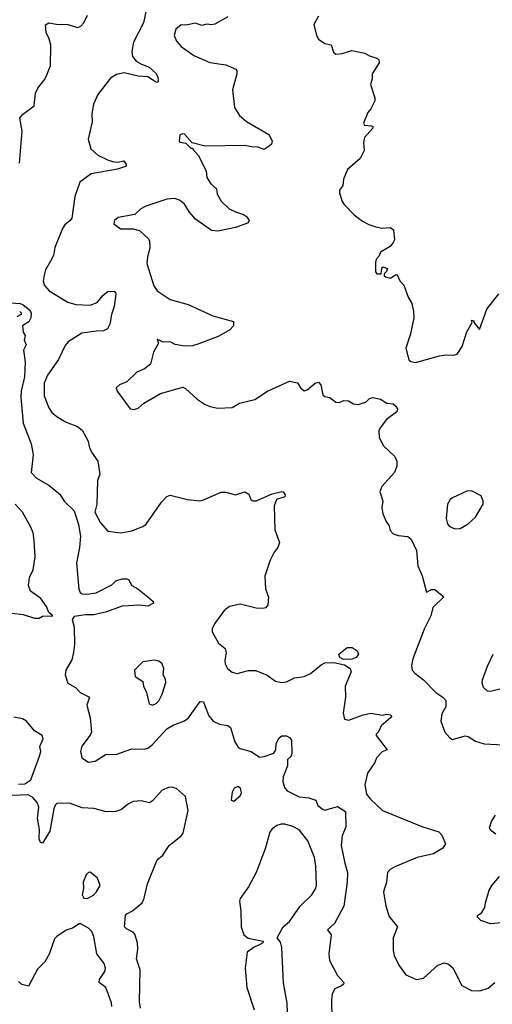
# Model space of a CAD drawing. Extents: x 1954683 to 2060285, y 904798 to 1016299.
# Tile 72 of 256: x 1998673 to 2001635, y 916759 to 922935. Entities that reach past the tile are written whole.
import ezdxf

# ---------------------------------------------------------------- set-up
doc = ezdxf.new("R2010")
doc.units = 0

msp = doc.modelspace()

# ---------------------------------------------------------------- linework, layer by layer
at = {"layer": '0CON10XD'}
for points in [[(1999468.8, 923015), (1999448.5, 922915), (1999386.2, 922795), (1999374.6, 922735), (1999379.1, 922705), (1999403.5, 922675), (1999435.3, 922655.3), (1999485, 922637.1), (1999527.8, 922597.8), (1999539.6, 922575), (1999540.8, 922549.2), (1999535, 922540.8), (1999525, 922544.5), (1999476, 922576), (1999415, 922580.6), (1999327.4, 922602.6), (1999278.7, 922591.3), (1999242.2, 922567.8), (1999162.5, 922465), (1999135.4, 922405), (1999125.4, 922345), (1999126.2, 922295), (1999101.8, 922185), (1999117.8, 922125), (1999163.3, 922085), (1999222.5, 922055), (1999255, 922045.4), (1999285, 922040.6), (1999325, 922050), (1999342.5, 922025), (1999336.7, 922015), (1999285, 921996.7), (1999121.7, 921968.3), (1999050.4, 921915), (1999017.5, 921825), (1998999.7, 921690.3), (1998990, 921675), (1998955, 921648.1), (1998940, 921625), (1998892.2, 921505), (1998884.6, 921455.4), (1998865, 921421.2), (1998834.5, 921365), (1998825, 921332.5), (1998820.6, 921295), (1998828.3, 921268.3), (1998857.5, 921235), (1998975, 921162.6), (1999025, 921148.8), (1999114.7, 921145.3), (1999158.4, 921161.6), (1999195, 921207.5), (1999225, 921230), (1999262.3, 921232.3), (1999273.3, 921225), (1999276, 921215), (1999265.8, 921135), (1999248.1, 921085), (1999237.5, 921025), (1999223.8, 920995), (1999197.4, 920982.6), (1999155, 920982.2), (1999061.8, 920968.2), (1998977.5, 920915), (1998958, 920892), (1998915, 920804.3), (1998846.2, 920705), (1998825.5, 920655), (1998825.6, 920575), (1998855, 920500), (1998875, 920470.8), (1998905, 920445.7)], [(1998671.8, 922035), (1998688.6, 922235), (1998673.6, 922316.4), (1998689.8, 922340.2), (1998762.9, 922395), (1998772.1, 922475), (1998787.3, 922505), (1998832.5, 922565), (1998865.5, 922645), (1998868.1, 922775), (1998858.1, 922815), (1998839.4, 922855), (1998835, 922902.5), (1998855, 922916), (1998904.1, 922905.9), (1998975, 922904.4), (1999034.2, 922885.8), (1999055, 922894), (1999075.7, 922915), (1999097.4, 922962.6)], [(1999977.3, 922952.7), (1999895, 922907.5), (1999875, 922903.3), (1999845, 922907.5), (1999815, 922898.8), (1999775, 922913.8), (1999715, 922901.2), (1999685, 922902.5), (1999652, 922875), (1999641.9, 922835), (1999655, 922801.2), (1999685, 922766.2), (1999765, 922710), (1999865, 922666.7), (1999965, 922652.5), (2000026.7, 922625), (2000033.8, 922613.8), (2000033.8, 922595), (2000005.8, 922495), (2000020, 922385), (2000051.4, 922335), (2000095, 922295.5), (2000234, 922215), (2000255.9, 922174.1), (2000252, 922155), (2000237.6, 922142.4), (2000205, 922120), (2000165, 922135.5), (2000125, 922136.5), (2000085, 922146.5), (1999835, 922140.8), (1999753, 922163), (1999705, 922216.7), (1999695, 922220), (1999677.5, 922212.5), (1999672.5, 922175), (1999677, 922167), (1999715, 922160), (1999745, 922130), (1999755, 922130), (1999763.6, 922113.6), (1999794.1, 922084.1), (1999842, 921985), (1999845.8, 921945), (1999871.4, 921905), (1999907.1, 921875), (1999910.5, 921840.5), (1999935.7, 921795.7), (1999985, 921749.2), (2000025, 921729.2), (2000075, 921714), (2000095, 921700), (2000111.2, 921675), (2000101.2, 921658.8), (2000025, 921631.9), (1999915, 921608), (1999875, 921613.3), (1999773.9, 921683.9), (1999737, 921727), (1999705, 921778.8), (1999675, 921803.3), (1999645, 921813.3), (1999595, 921808.8), (1999464.1, 921765.9), (1999431.7, 921748.3), (1999395, 921712.5), (1999290, 921695), (1999267.5, 921675), (1999263.3, 921655), (1999305, 921623.3), (1999384.1, 921624.1), (1999423, 921613), (1999479.7, 921559.7), (1999487.1, 921545), (1999489.4, 921505), (1999472.9, 921445), (1999470, 921405), (1999513.3, 921265), (1999533.9, 921233.9), (1999615, 921180.8), (1999728.5, 921148.5), (1999882.7, 921077.3), (2000012.7, 921042.7), (2000013.3, 921015), (1999989.5, 920990.5), (1999920.9, 920949.1), (1999795, 920902.5), (1999755, 920888.6), (1999705, 920886.7), (1999647.6, 920897.6), (1999615, 920914), (1999573, 920913), (1999535, 920930), (1999543.3, 920905), (1999510.5, 920849.5), (1999493.3, 920775), (1999454.4, 920745.6), (1999406.7, 920725), (1999345, 920664.3), (1999297.5, 920645), (1999277.5, 920625), (1999283.3, 920605), (1999365, 920493.3), (1999390.7, 920489.3), (1999415, 920498.8), (1999451.3, 920528.7), (1999555, 920590.6), (1999695, 920630.8), (1999712.4, 920622.4), (1999784.4, 920554.4), (1999835, 920521.2), (1999867.7, 920507.7), (1999915, 920498.6), (2000005, 920501.5), (2000050.3, 920529.7), (2000146.8, 920553.2), (2000225.5, 920604.5), (2000365, 920668), (2000415, 920656.7), (2000433.3, 920625), (2000455, 920607.5), (2000475, 920613.3), (2000524.5, 920655.5), (2000545, 920662), (2000560.8, 920645), (2000572.1, 920582.1), (2000585, 920570.8), (2000616.7, 920565), (2000655, 920536.2), (2000675, 920533.8), (2000704.1, 920545.9), (2000733.9, 920543.9), (2000766.1, 920526.1), (2000795, 920521.4), (2000843.3, 920535), (2000865, 920558.6), (2000885.5, 920565.5), (2000935, 920554.2), (2000975, 920528.6), (2001015, 920526.2), (2001031.7, 920511.7), (2001041.2, 920495), (2001036, 920475), (2000972.8, 920427.2), (2000932, 920375), (2000924, 920355), (2000926.7, 920316.7), (2000951.2, 920265), (2001023.8, 920195), (2001036, 920165), (2001036, 920135), (2001023.3, 920095), (2000943.6, 920006.4), (2000930, 919975), (2000950, 919915), (2000943.8, 919875), (2000950, 919835), (2000973, 919783), (2000987.5, 919765), (2000995, 919730), (2001015, 919710), (2001045, 919700), (2001105, 919692.5), (2001126.1, 919676.1), (2001160, 919605), (2001168.8, 919508.8), (2001195, 919447.5), (2001222.5, 919345), (2001255, 919361.2), (2001275, 919361.2), (2001332.5, 919315), (2001262.3, 919247.7), (2001250, 919195), (2001208.3, 919111.7), (2001137.1, 918925), (2001129.2, 918885), (2001134, 918855), (2001150, 918835), (2001203.8, 918795), (2001281.2, 918715), (2001325.6, 918685.6), (2001343.8, 918665), (2001343.8, 918625), (2001319.5, 918580.5), (2001312, 918535), (2001338, 918465), (2001369.5, 918429.5), (2001385, 918420), (2001465, 918443.8), (2001485, 918438), (2001529.7, 918409.7), (2001585, 918391.9), (2001705, 918386)], [(2000545, 922956.7), (2000516.2, 922905), (2000533.3, 922835), (2000545, 922812.5), (2000585, 922786.2), (2000625, 922778), (2000640.9, 922730.9), (2000655, 922718), (2000695, 922722.5), (2000755, 922740.8), (2000835.8, 922725.8), (2000865, 922708), (2000905.8, 922695.8), (2000923.3, 922685), (2000926.2, 922665), (2000882.5, 922595), (2000882.5, 922565), (2000872.3, 922527.7), (2000898, 922445), (2000898.8, 922425), (2000873.8, 922375), (2000855, 922352.5), (2000828.8, 922285), (2000835, 922272.5), (2000879.1, 922269.1), (2000886.2, 922265), (2000885.8, 922255), (2000834.3, 922195), (2000828, 922165), (2000832, 922115), (2000806.7, 922063.3), (2000728, 921995), (2000703.3, 921935), (2000697.5, 921895), (2000677.5, 921865), (2000677, 921847), (2000693.3, 921795), (2000706.7, 921775), (2000770.3, 921710.3), (2000821.7, 921671.7), (2000860.5, 921650.5), (2000905, 921636.2), (2000945, 921626.7), (2000995, 921632.5), (2001017, 921617), (2001022.5, 921555), (2001013.6, 921536.4), (2000995, 921512.5), (2000933.6, 921476.4), (2000927, 921453), (2000910, 921435), (2000902.5, 921415), (2000902.5, 921352.5), (2000911.7, 921341.7), (2000938.3, 921341.7), (2000942.5, 921375), (2000950, 921385), (2000977.5, 921375), (2000972.5, 921355), (2000958.3, 921341.7), (2000958.3, 921328.3), (2000965, 921322.5), (2000995, 921313.3), (2001033, 921337), (2001040, 921335), (2001056.4, 921296.4), (2001080.7, 921270.7), (2001108.8, 921195), (2001132, 921155), (2001142, 921105), (2001142.5, 921065), (2001122.5, 920965), (2001092.9, 920875), (2001111.9, 920801.9), (2001125, 920791.2), (2001155, 920784.2), (2001305, 920825.7), (2001345, 920832.9), (2001395, 920830), (2001415, 920837.5), (2001446.5, 920885), (2001475, 920976.2), (2001510, 921035), (2001505, 921050), (2001520, 921045), (2001520, 921035), (2001555, 920992.5), (2001600.8, 921119.2), (2001676.5, 921215)], [(1998615, 921158.8), (1998675, 921154.3), (1998695, 921146.7), (1998734.5, 921115), (1998745.3, 921095.3), (1998743.4, 921065), (1998730.8, 921039.2), (1998690, 921015), (1998693.8, 920975), (1998706.7, 920955), (1998700, 920925), (1998712.5, 920895), (1998697, 920863), (1998706.2, 920786.2), (1998703.3, 920695), (1998682.1, 920605), (1998678.8, 920565), (1998695.4, 920405), (1998744.3, 920274.3), (1998757, 920205), (1998744.3, 920095), (1998778.3, 920058.3), (1998855, 920015.5), (1998925, 919958), (1998951.5, 919915), (1999014.1, 919854.1), (1999042, 919768), (1999054, 919696), (1999048.1, 919625), (1999027.8, 919525), (1999043.2, 919363.2), (1999051.3, 919341.3), (1999065, 919333.8), (1999095, 919330.9), (1999151.2, 919338.8), (1999250.9, 919389.1), (1999275, 919415.6), (1999315, 919427.5), (1999345, 919428), (1999355, 919422.5), (1999376.2, 919385), (1999413.3, 919365), (1999476.7, 919315), (1999510, 919285), (1999512.5, 919275), (1999475, 919255.7), (1999425, 919263.1), (1999315, 919256), (1999211.4, 919218.6), (1999135, 919202.1), (1999085, 919201.8), (1999015, 919191.1), (1999002.4, 919172.4), (1999014.1, 919124.1), (1999015.8, 919015), (1999010.2, 918965), (1998999.6, 918920.4), (1998962.8, 918855), (1998958.2, 918825), (1998974.1, 918774.1), (1999022.5, 918745), (1999052.5, 918715), (1999110, 918685), (1999093.1, 918635), (1999114.4, 918555), (1999123.1, 918465), (1999115, 918446), (1999061.7, 918378.3), (1999054.2, 918344.2), (1999062, 918305), (1999105, 918278.6), (1999145, 918283.1), (1999215, 918328.5), (1999275, 918326.5), (1999375, 918360.4), (1999455, 918358.4), (1999475, 918365.3), (1999504.1, 918385.9), (1999595, 918486.8), (1999635, 918510.4), (1999705, 918537.1), (1999730.8, 918555), (1999805, 918658.8), (1999825, 918656.7), (1999835, 918627.5), (1999857.8, 918567.8), (1999885.8, 918535), (1999925, 918515.6), (1999977.6, 918507.6), (1999994, 918495), (2000021.5, 918405), (2000042.4, 918372.4), (2000055, 918363.1), (2000124.2, 918344.2), (2000175, 918310), (2000205, 918313.3), (2000265.7, 918335), (2000278.9, 918355), (2000280.8, 918395), (2000299.5, 918430.5), (2000315, 918443.3), (2000345, 918443.3), (2000365, 918433.3), (2000375.6, 918415), (2000378.5, 918335), (2000374.2, 918315), (2000351.4, 918295), (2000351.2, 918255), (2000324.3, 918185), (2000322.5, 918155), (2000334, 918115), (2000348.6, 918098.6), (2000425, 918059.2), (2000485, 918054), (2000528.3, 918038.3), (2000542.5, 918005), (2000575, 917980), (2000585, 917977.5), (2000665, 918000), (2000715, 917967.5), (2000717.7, 917872.3), (2000693.3, 917815), (2000687.5, 917755), (2000710, 917645), (2000728, 917585), (2000725.8, 917525), (2000703.8, 917375), (2000645.4, 917264.6), (2000602.5, 917225), (2000626.2, 917195), (2000611.4, 917075), (2000615, 917032.5), (2000665, 916938.8), (2000703.8, 916895), (2000703.3, 916885), (2000690, 916875), (2000648.8, 916855), (2000632.5, 916825), (2000627.1, 916785), (2000629.4, 916665)], [(1998657.5, 921072.5), (1998683, 921087), (1998683.3, 921095), (1998672.5, 921105)], [(1998905, 920445.7), (1998965, 920411.4), (1999035, 920383.8), (1999065, 920360), (1999101.7, 920291.7), (1999107.7, 920257.7), (1999123, 920223), (1999162.5, 920165), (1999175.6, 920085), (1999160, 920045), (1999155.6, 919895), (1999143.1, 919845), (1999179.5, 919779.5), (1999225, 919726.2), (1999306.1, 919716.1), (1999375, 919729.2), (1999445, 919756.7), (1999465, 919771.2), (1999560.9, 919909.1), (1999595.9, 919944.1), (1999615, 919952.5), (1999725, 919925.8), (1999802.3, 919917.7), (1999825, 919922.5), (1999935, 919972), (1999965, 919971.2), (2000025, 919953.8), (2000085, 919972.5), (2000109.3, 919959.3), (2000122.5, 919925), (2000135, 919917.5), (2000155, 919917.5), (2000185, 919930), (2000255, 919961.2), (2000315, 919976.2), (2000325, 919972.5), (2000337.5, 919955), (2000335, 919942.5), (2000282.5, 919925), (2000267.5, 919885), (2000271.2, 919735), (2000301.2, 919655), (2000291.2, 919625), (2000268.8, 919595), (2000243.8, 919545), (2000210, 919445), (2000213.8, 919365), (2000231.7, 919311.7), (2000228.8, 919265), (2000215, 919246.7), (2000195, 919241.2), (2000155, 919243.8), (2000055, 919268), (1999987.5, 919255), (1999955, 919230), (1999893.8, 919145), (1999878.8, 919115), (1999880, 919095), (1999920, 919025), (1999960, 918990), (1999967.5, 918965), (1999958.6, 918915), (1999960.8, 918895), (1999975, 918866.2), (2000005, 918841.2), (2000035, 918834), (2000107, 918853), (2000153, 918853), (2000223.6, 918823.6), (2000276.1, 918786.1), (2000315, 918778), (2000345, 918782.5), (2000395, 918806), (2000455.5, 918814.5), (2000495, 918833.3), (2000562, 918888), (2000585, 918899.7), (2000642.5, 918902.5), (2000709.2, 918889.2), (2000744.3, 918865), (2000750.6, 918845), (2000714, 918755), (2000714.4, 918685), (2000701.4, 918585), (2000708.3, 918548.3), (2000735, 918541.2), (2000825, 918574), (2000875, 918584), (2000945, 918572), (2000975, 918579.2), (2001000, 918575), (2001003.8, 918565), (2000998, 918555), (2000938.8, 918505), (2000922.5, 918467.5), (2000907, 918453), (2000906.7, 918445), (2000976.7, 918355), (2000945, 918342), (2000908.8, 918305), (2000898.8, 918275), (2000852.4, 918207.6), (2000835.6, 918135), (2000846.8, 918076.8), (2000872.5, 918045), (2000947.5, 917975), (2001015, 917946.7), (2001193.4, 917873.4), (2001301.2, 917841.2), (2001319.4, 917819.4), (2001341.2, 917765), (2001325, 917737.5), (2001266.8, 917703.2), (2001165, 917678.6), (2001025, 917621.9), (2000996, 917605), (2000979.2, 917585), (2000972.5, 917525), (2000954.3, 917465), (2000968.2, 917375), (2000988.9, 917308.9), (2001042, 917245), (2001014.2, 917175), (2001014.2, 917095.8), (2001020.6, 917065), (2001050, 917005), (2001093.1, 916943.1), (2001160, 916915), (2001205, 916923.1), (2001295, 917004.3), (2001335, 917019.4), (2001361.4, 917011.4), (2001387.9, 916987.9), (2001445, 916877.1), (2001505, 916844.5), (2001557.6, 916842.4), (2001610.3, 916859.7), (2001652, 916895)], [(2001405, 919741.2), (2001435, 919743.8), (2001485, 919773.3), (2001530, 919815), (2001577.5, 919895), (2001577.5, 919915), (2001565, 919947.5), (2001505, 919978.8), (2001475, 919977.1), (2001385, 919935.8), (2001370.6, 919925), (2001354.1, 919895.9), (2001345.6, 919805.6), (2001355, 919773.3), (2001365, 919757.5), (2001385, 919746.7), (2001405, 919741.2)], [(1998625, 919211.3), (1998693.7, 919203.7), (1998765, 919180), (1998795, 919180), (1998815, 919192.5), (1998880, 919195), (1998855.8, 919215.8), (1998840.8, 919255), (1998805, 919303.8), (1998740.8, 919350.8), (1998727.5, 919385), (1998734.3, 919435), (1998756.5, 919485), (1998769.1, 919565), (1998762.7, 919667.3), (1998756.5, 919716.5), (1998742.6, 919752.6), (1998690.9, 919845), (1998644.6, 919895)], [(2000701.8, 918921.8), (2000678.6, 918935), (2000674.3, 918955), (2000725, 918996.7), (2000757.4, 918997.4), (2000788.6, 918975), (2000795.7, 918955), (2000782.5, 918935), (2000755, 918924.6), (2000701.8, 918921.8)], [(1999505, 918634.2), (1999528.8, 918645), (1999545, 918663.3), (1999565.5, 918704.5), (1999588.3, 918778.3), (1999587.5, 918797.5), (1999571.9, 918825), (1999576.9, 918865), (1999565.8, 918895), (1999545, 918910.8), (1999515, 918917.5), (1999443.9, 918906.1), (1999392.5, 918855), (1999397.5, 918815), (1999443.6, 918783.6), (1999448.8, 918755), (1999468, 918715), (1999484.3, 918644.3), (1999505, 918634.2)], [(2001724.4, 918745.6), (2001625, 918721.2), (2001605, 918723.8), (2001580, 918745), (2001572.5, 918775), (2001574.3, 918795), (2001605, 918880), (2001641.4, 918955)], [(1998665, 918140), (1998705, 918141.5), (1998743.3, 918166.7), (1998797.2, 918315), (1998804.6, 918345), (1998798.2, 918375), (1998820, 918425), (1998813.3, 918445), (1998765.2, 918475.2), (1998715, 918534.2), (1998689.4, 918549.4), (1998635, 918560.6)], [(1999430.9, 916735), (1999424.3, 916775), (1999428.6, 916975), (1999404.7, 917045), (1999414, 917104), (1999412, 917145), (1999395, 917198.8), (1999385, 917212), (1999341.3, 917231.3), (1999329.2, 917245), (1999336, 917315), (1999343.6, 917326.4), (1999380, 917345), (1999439.4, 917395), (1999453.1, 917425), (1999474.4, 917515), (1999535.4, 917664.6), (1999570, 917695), (1999608.8, 917755), (1999684, 917815), (1999696.9, 917833.1), (1999727.9, 917975), (1999712, 918062), (1999655, 918112.9), (1999625, 918120.6), (1999605, 918118.6), (1999565, 918102), (1999506.2, 918035), (1999487, 918023), (1999435, 918036), (1999385, 918030.8), (1999355, 918016.9), (1999310, 917980), (1999275, 917967.7), (1999215, 917965.4), (1999176.8, 917976.8), (1999136.6, 917986.6), (1999065, 917991.3), (1998985, 918021.3), (1998905, 918018.5), (1998895, 918008), (1998887.5, 917985), (1998861.1, 917845), (1998815, 917770), (1998802.7, 917772.7), (1998795.7, 917795.7), (1998796.2, 917855), (1998784.1, 917925), (1998791.9, 917995), (1998783.1, 918025), (1998755.4, 918055), (1998725, 918072.5), (1998625, 918068.5)], [(2000015, 918032.5), (2000055, 918067.5), (2000063.8, 918085), (2000056, 918115), (2000040, 918125), (2000017.5, 918115), (2000005, 918090), (1999998.3, 918038.3), (2000015, 918032.5)], [(2001658.6, 917825), (2001625, 917851.4), (2001617.8, 917865), (2001629.5, 917905), (2001654.7, 917945.3)], [(2000354.3, 916644.3), (2000350, 916765), (2000326.8, 916893.2), (2000316.4, 917115), (2000307.5, 917147.5), (2000287.5, 917175), (2000324.2, 917245), (2000365, 917277.5), (2000430.8, 917375), (2000504.4, 917445), (2000527.2, 917482.8), (2000533.1, 917505), (2000528.9, 917625), (2000519.8, 917679.8), (2000479.4, 917785), (2000423.8, 917853.8), (2000385, 917874.5), (2000335, 917888.2), (2000311.1, 917888.9), (2000285, 917880), (2000255, 917858.9), (2000240.7, 917839.3), (2000212.1, 917735), (2000154.3, 917585), (2000106.2, 917495), (2000055, 917422.5), (2000050, 917405), (2000058, 917345), (2000060.6, 917245), (2000077.5, 917195), (2000105, 917174.4), (2000200, 917155), (2000197.5, 917145), (2000183.8, 917135), (2000141.9, 917118.1), (2000098.5, 917085), (2000087.1, 916985), (2000096.7, 916865), (2000142.5, 916725)], [(1999095, 917423.3), (1999135.8, 917444.2), (1999155, 917463.3), (1999176.2, 917505), (1999160, 917550), (1999115, 917586.7), (1999103.9, 917586.1), (1999089.3, 917570.7), (1999070, 917525), (1999073.3, 917485), (1999063.3, 917445), (1999073.9, 917423.9), (1999095, 917423.3)], [(2001695, 917270), (2001625, 917263.8), (2001564.1, 917284.1), (2001543.3, 917305), (2001543.3, 917315), (2001568.8, 917335), (2001588.8, 917365), (2001592, 917395), (2001616, 917475), (2001635, 917506.7), (2001680.5, 917559.5)], [(1999249.6, 916745), (1999247.8, 916767.8), (1999213.5, 916865), (1999170, 916895), (1999173.3, 916915), (1999206.5, 916965), (1999210, 916985), (1999201.4, 917015), (1999156.9, 917075), (1999138.1, 917185), (1999125, 917216), (1999105, 917236.2), (1999055, 917263.3), (1999045, 917263.3), (1999002.7, 917237.3), (1998965, 917224), (1998905, 917183.3), (1998891.4, 917168.6), (1998856.6, 917073.4), (1998830, 917025), (1998785, 916978.8), (1998727, 916873), (1998685, 916882.5), (1998665, 916902.5)]]:
    msp.add_lwpolyline(points, dxfattribs=at)

doc.saveas('drawing.dxf')
